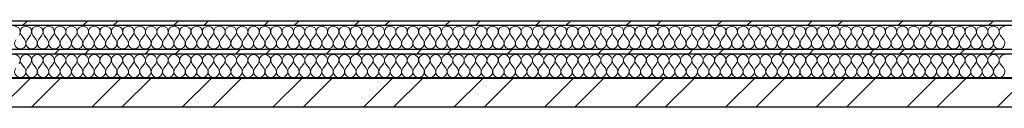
# Model space of a CAD drawing. Header units: millimetres. Extents: x 14199 to 94954, y 30513 to 87642.
# Tile 8 of 72: x 18969 to 20699, y 33627 to 33778. Entities that reach past the tile are written whole.
import ezdxf

# ---------------------------------------------------------------- set-up
doc = ezdxf.new("R2010")
doc.units = ezdxf.units.MM
doc.header["$MEASUREMENT"] = 0
doc.linetypes.add('Axe_long_OD', pattern=[16800, 10000, -3000, 800, -3000])
doc.linetypes.add('Wipeout_Contour', pattern=[1000, 0, -1000])
doc.layers.add('Métal _ Bardage.Charp_Couv_Bard_Métal', color=7, linetype='Continuous')
doc.layers.add('Nouveau_2D - Divers - Axes.2D_3D', color=7, linetype='Continuous')
pattern_1 = [(45, (0, 0), (-79.5495, 79.5495), []), (45, (-26.52, 26.52), (-79.5495, 79.5495), [])]

# ---------------------------------------------------------------- blocks, each defined once
blk = doc.blocks.new('*X232')
at = {"layer": 'Métal _ Bardage.Charp_Couv_Bard_Métal', "color": 2, "linetype": 'Continuous', "lineweight": 15, "true_color": 0xfee600}
for p, q in [((18978, 33745.282724), (18972, 33753.282724)), ((18982, 33745.282724), (18988, 33753.282724)), ((18998, 33745.282724), (18992, 33753.282724)), ((19002, 33745.282724), (19008, 33753.282724)), ((19018, 33745.282724), (19012, 33753.282724)), ((19022, 33745.282724), (19028, 33753.282724)), ((19038, 33745.282724), (19032, 33753.282724)), ((19042, 33745.282724), (19048, 33753.282724)), ((19058, 33745.282724), (19052, 33753.282724)), ((19062, 33745.282724), (19068, 33753.282724)), ((19078, 33745.282724), (19072, 33753.282724)), ((19082, 33745.282724), (19088, 33753.282724)), ((19098, 33745.282724), (19092, 33753.282724)), ((19102, 33745.282724), (19108, 33753.282724)), ((19118, 33745.282724), (19112, 33753.282724)), ((19122, 33745.282724), (19128, 33753.282724)), ((19138, 33745.282724), (19132, 33753.282724)), ((19142, 33745.282724), (19148, 33753.282724)), ((19158, 33745.282724), (19152, 33753.282724)), ((19162, 33745.282724), (19168, 33753.282724)), ((19178, 33745.282724), (19172, 33753.282724)), ((19182, 33745.282724), (19188, 33753.282724)), ((19198, 33745.282724), (19192, 33753.282724)), ((19202, 33745.282724), (19208, 33753.282724)), ((19218, 33745.282724), (19212, 33753.282724)), ((19222, 33745.282724), (19228, 33753.282724)), ((19238, 33745.282724), (19232, 33753.282724)), ((19242, 33745.282724), (19248, 33753.282724)), ((19258, 33745.282724), (19252, 33753.282724)), ((19262, 33745.282724), (19268, 33753.282724)), ((19278, 33745.282724), (19272, 33753.282724)), ((19282, 33745.282724), (19288, 33753.282724)), ((19298, 33745.282724), (19292, 33753.282724)), ((19302, 33745.282724), (19308, 33753.282724)), ((19318, 33745.282724), (19312, 33753.282724)), ((19322, 33745.282724), (19328, 33753.282724)), ((19338, 33745.282724), (19332, 33753.282724)), ((19342, 33745.282724), (19348, 33753.282724)), ((19358, 33745.282724), (19352, 33753.282724)), ((19362, 33745.282724), (19368, 33753.282724)), ((19378, 33745.282724), (19372, 33753.282724)), ((19382, 33745.282724), (19388, 33753.282724)), ((19398, 33745.282724), (19392, 33753.282724)), ((19402, 33745.282724), (19408, 33753.282724)), ((19418, 33745.282724), (19412, 33753.282724)), ((19422, 33745.282724), (19428, 33753.282724)), ((19438, 33745.282724), (19432, 33753.282724)), ((19442, 33745.282724), (19448, 33753.282724)), ((19458, 33745.282724), (19452, 33753.282724)), ((19462, 33745.282724), (19468, 33753.282724)), ((19478, 33745.282724), (19472, 33753.282724)), ((19482, 33745.282724), (19488, 33753.282724)), ((19498, 33745.282724), (19492, 33753.282724)), ((19502, 33745.282724), (19508, 33753.282724)), ((19518, 33745.282724), (19512, 33753.282724)), ((19522, 33745.282724), (19528, 33753.282724)), ((19538, 33745.282724), (19532, 33753.282724)), ((19542, 33745.282724), (19548, 33753.282724)), ((19558, 33745.282724), (19552, 33753.282724)), ((19562, 33745.282724), (19568, 33753.282724)), ((19578, 33745.282724), (19572, 33753.282724)), ((19582, 33745.282724), (19588, 33753.282724)), ((19598, 33745.282724), (19592, 33753.282724)), ((19602, 33745.282724), (19608, 33753.282724)), ((19618, 33745.282724), (19612, 33753.282724)), ((19622, 33745.282724), (19628, 33753.282724)), ((19638, 33745.282724), (19632, 33753.282724)), ((19642, 33745.282724), (19648, 33753.282724)), ((19658, 33745.282724), (19652, 33753.282724)), ((19662, 33745.282724), (19668, 33753.282724)), ((19678, 33745.282724), (19672, 33753.282724)), ((19682, 33745.282724), (19688, 33753.282724)), ((19698, 33745.282724), (19692, 33753.282724)), ((19702, 33745.282724), (19708, 33753.282724)), ((19718, 33745.282724), (19712, 33753.282724)), ((19722, 33745.282724), (19728, 33753.282724)), ((19738, 33745.282724), (19732, 33753.282724)), ((19742, 33745.282724), (19748, 33753.282724)), ((19758, 33745.282724), (19752, 33753.282724)), ((19762, 33745.282724), (19768, 33753.282724)), ((19778, 33745.282724), (19772, 33753.282724)), ((19782, 33745.282724), (19788, 33753.282724)), ((19798, 33745.282724), (19792, 33753.282724)), ((19802, 33745.282724), (19808, 33753.282724)), ((19818, 33745.282724), (19812, 33753.282724)), ((19822, 33745.282724), (19828, 33753.282724)), ((19838, 33745.282724), (19832, 33753.282724)), ((19842, 33745.282724), (19848, 33753.282724)), ((19858, 33745.282724), (19852, 33753.282724)), ((19862, 33745.282724), (19868, 33753.282724)), ((19878, 33745.282724), (19872, 33753.282724)), ((19882, 33745.282724), (19888, 33753.282724)), ((19898, 33745.282724), (19892, 33753.282724)), ((19902, 33745.282724), (19908, 33753.282724)), ((19918, 33745.282724), (19912, 33753.282724)), ((19922, 33745.282724), (19928, 33753.282724)), ((19938, 33745.282724), (19932, 33753.282724)), ((19942, 33745.282724), (19948, 33753.282724)), ((19958, 33745.282724), (19952, 33753.282724)), ((19962, 33745.282724), (19968, 33753.282724)), ((19978, 33745.282724), (19972, 33753.282724)), ((19982, 33745.282724), (19988, 33753.282724)), ((19998, 33745.282724), (19992, 33753.282724)), ((20002, 33745.282724), (20008, 33753.282724)), ((20018, 33745.282724), (20012, 33753.282724)), ((20022, 33745.282724), (20028, 33753.282724)), ((20038, 33745.282724), (20032, 33753.282724)), ((20042, 33745.282724), (20048, 33753.282724)), ((20058, 33745.282724), (20052, 33753.282724)), ((20062, 33745.282724), (20068, 33753.282724)), ((20078, 33745.282724), (20072, 33753.282724)), ((20082, 33745.282724), (20088, 33753.282724)), ((20098, 33745.282724), (20092, 33753.282724)), ((20102, 33745.282724), (20108, 33753.282724)), ((20118, 33745.282724), (20112, 33753.282724)), ((20122, 33745.282724), (20128, 33753.282724)), ((20138, 33745.282724), (20132, 33753.282724)), ((20142, 33745.282724), (20148, 33753.282724)), ((20158, 33745.282724), (20152, 33753.282724)), ((20162, 33745.282724), (20168, 33753.282724)), ((20178, 33745.282724), (20172, 33753.282724)), ((20182, 33745.282724), (20188, 33753.282724)), ((20198, 33745.282724), (20192, 33753.282724)), ((20202, 33745.282724), (20208, 33753.282724)), ((20218, 33745.282724), (20212, 33753.282724)), ((20222, 33745.282724), (20228, 33753.282724)), ((20238, 33745.282724), (20232, 33753.282724)), ((20242, 33745.282724), (20248, 33753.282724)), ((20258, 33745.282724), (20252, 33753.282724)), ((20262, 33745.282724), (20268, 33753.282724)), ((20278, 33745.282724), (20272, 33753.282724)), ((20282, 33745.282724), (20288, 33753.282724)), ((20298, 33745.282724), (20292, 33753.282724)), ((20302, 33745.282724), (20308, 33753.282724)), ((20318, 33745.282724), (20312, 33753.282724)), ((20322, 33745.282724), (20328, 33753.282724)), ((20338, 33745.282724), (20332, 33753.282724)), ((20342, 33745.282724), (20348, 33753.282724)), ((20358, 33745.282724), (20352, 33753.282724)), ((20362, 33745.282724), (20368, 33753.282724)), ((20378, 33745.282724), (20372, 33753.282724)), ((20382, 33745.282724), (20388, 33753.282724)), ((20398, 33745.282724), (20392, 33753.282724)), ((20402, 33745.282724), (20408, 33753.282724)), ((20418, 33745.282724), (20412, 33753.282724)), ((20422, 33745.282724), (20428, 33753.282724)), ((20438, 33745.282724), (20432, 33753.282724)), ((20442, 33745.282724), (20448, 33753.282724)), ((20458, 33745.282724), (20452, 33753.282724)), ((20462, 33745.282724), (20468, 33753.282724)), ((20478, 33745.282724), (20472, 33753.282724)), ((20482, 33745.282724), (20488, 33753.282724)), ((20498, 33745.282724), (20492, 33753.282724)), ((20502, 33745.282724), (20508, 33753.282724)), ((20518, 33745.282724), (20512, 33753.282724)), ((20522, 33745.282724), (20528, 33753.282724)), ((20538, 33745.282724), (20532, 33753.282724)), ((20542, 33745.282724), (20548, 33753.282724)), ((20558, 33745.282724), (20552, 33753.282724)), ((20562, 33745.282724), (20568, 33753.282724)), ((20578, 33745.282724), (20572, 33753.282724)), ((20582, 33745.282724), (20588, 33753.282724)), ((20598, 33745.282724), (20592, 33753.282724)), ((20602, 33745.282724), (20608, 33753.282724)), ((20618, 33745.282724), (20612, 33753.282724)), ((20622, 33745.282724), (20628, 33753.282724)), ((20638, 33745.282724), (20632, 33753.282724)), ((20642, 33745.282724), (20648, 33753.282724)), ((20658, 33745.282724), (20652, 33753.282724)), ((20662, 33745.282724), (20668, 33753.282724)), ((20678, 33745.282724), (20672, 33753.282724)), ((20682, 33745.282724), (20688, 33753.282724)), ((20698, 33745.282724), (20692, 33753.282724))]:
    blk.add_line(p, q, dxfattribs=at)
for centre, start, end in [((18960, 33759.282724), 323.130102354, 90), ((18980, 33759.282724), 90, 216.869897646), ((18980, 33759.282724), 323.130102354, 90), ((19000, 33759.282724), 90, 216.869897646), ((19000, 33759.282724), 323.130102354, 90), ((19020, 33759.282724), 90, 216.869897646), ((19020, 33759.282724), 323.130102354, 90), ((19040, 33759.282724), 90, 216.869897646), ((19040, 33759.282724), 323.130102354, 90), ((19060, 33759.282724), 90, 216.869897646), ((19060, 33759.282724), 323.130102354, 90), ((19080, 33759.282724), 90, 216.869897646), ((19080, 33759.282724), 323.130102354, 90), ((19100, 33759.282724), 90, 216.869897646), ((19100, 33759.282724), 323.130102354, 90), ((19120, 33759.282724), 90, 216.869897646), ((19120, 33759.282724), 323.130102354, 90), ((19140, 33759.282724), 90, 216.869897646), ((19140, 33759.282724), 323.130102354, 90), ((19160, 33759.282724), 90, 216.869897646), ((19160, 33759.282724), 323.130102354, 90), ((19180, 33759.282724), 90, 216.869897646), ((19180, 33759.282724), 323.130102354, 90), ((19200, 33759.282724), 90, 216.869897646), ((19200, 33759.282724), 323.130102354, 90), ((19220, 33759.282724), 90, 216.869897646), ((19220, 33759.282724), 323.130102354, 90), ((19240, 33759.282724), 90, 216.869897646), ((19240, 33759.282724), 323.130102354, 90), ((19260, 33759.282724), 90, 216.869897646), ((19260, 33759.282724), 323.130102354, 90), ((19280, 33759.282724), 90, 216.869897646), ((19280, 33759.282724), 323.130102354, 90), ((19300, 33759.282724), 90, 216.869897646), ((19300, 33759.282724), 323.130102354, 90), ((19320, 33759.282724), 90, 216.869897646), ((19320, 33759.282724), 323.130102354, 90), ((19340, 33759.282724), 90, 216.869897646), ((19340, 33759.282724), 323.130102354, 90), ((19360, 33759.282724), 90, 216.869897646), ((19360, 33759.282724), 323.130102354, 90), ((19380, 33759.282724), 90, 216.869897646), ((19380, 33759.282724), 323.130102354, 90), ((19400, 33759.282724), 90, 216.869897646), ((19400, 33759.282724), 323.130102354, 90), ((19420, 33759.282724), 90, 216.869897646), ((19420, 33759.282724), 323.130102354, 90), ((19440, 33759.282724), 90, 216.869897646), ((19440, 33759.282724), 323.130102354, 90), ((19460, 33759.282724), 90, 216.869897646), ((19460, 33759.282724), 323.130102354, 90), ((19480, 33759.282724), 90, 216.869897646), ((19480, 33759.282724), 323.130102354, 90), ((19500, 33759.282724), 90, 216.869897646), ((19500, 33759.282724), 323.130102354, 90), ((19520, 33759.282724), 90, 216.869897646), ((19520, 33759.282724), 323.130102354, 90), ((19540, 33759.282724), 90, 216.869897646), ((19540, 33759.282724), 323.130102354, 90), ((19560, 33759.282724), 90, 216.869897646), ((19560, 33759.282724), 323.130102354, 90), ((19580, 33759.282724), 90, 216.869897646), ((19580, 33759.282724), 323.130102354, 90), ((19600, 33759.282724), 90, 216.869897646), ((19600, 33759.282724), 323.130102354, 90), ((19620, 33759.282724), 90, 216.869897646), ((19620, 33759.282724), 323.130102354, 90), ((19640, 33759.282724), 90, 216.869897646), ((19640, 33759.282724), 323.130102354, 90), ((19660, 33759.282724), 90, 216.869897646), ((19660, 33759.282724), 323.130102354, 90), ((19680, 33759.282724), 90, 216.869897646), ((19680, 33759.282724), 323.130102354, 90), ((19700, 33759.282724), 90, 216.869897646), ((19700, 33759.282724), 323.130102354, 90), ((19720, 33759.282724), 90, 216.869897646), ((19720, 33759.282724), 323.130102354, 90), ((19740, 33759.282724), 90, 216.869897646), ((19740, 33759.282724), 323.130102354, 90), ((19760, 33759.282724), 90, 216.869897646), ((19760, 33759.282724), 323.130102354, 90), ((19780, 33759.282724), 90, 216.869897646), ((19780, 33759.282724), 323.130102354, 90), ((19800, 33759.282724), 90, 216.869897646), ((19800, 33759.282724), 323.130102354, 90), ((19820, 33759.282724), 90, 216.869897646), ((19820, 33759.282724), 323.130102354, 90), ((19840, 33759.282724), 90, 216.869897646), ((19840, 33759.282724), 323.130102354, 90), ((19860, 33759.282724), 90, 216.869897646), ((19860, 33759.282724), 323.130102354, 90), ((19880, 33759.282724), 90, 216.869897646), ((19880, 33759.282724), 323.130102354, 90), ((19900, 33759.282724), 90, 216.869897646), ((19900, 33759.282724), 323.130102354, 90), ((19920, 33759.282724), 90, 216.869897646), ((19920, 33759.282724), 323.130102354, 90), ((19940, 33759.282724), 90, 216.869897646), ((19940, 33759.282724), 323.130102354, 90), ((19960, 33759.282724), 90, 216.869897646), ((19960, 33759.282724), 323.130102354, 90), ((19980, 33759.282724), 90, 216.869897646), ((19980, 33759.282724), 323.130102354, 90), ((20000, 33759.282724), 90, 216.869897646), ((20000, 33759.282724), 323.130102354, 90), ((20020, 33759.282724), 90, 216.869897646), ((20020, 33759.282724), 323.130102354, 90), ((20040, 33759.282724), 90, 216.869897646), ((20040, 33759.282724), 323.130102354, 90), ((20060, 33759.282724), 90, 216.869897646), ((20060, 33759.282724), 323.130102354, 90), ((20080, 33759.282724), 90, 216.869897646), ((20080, 33759.282724), 323.130102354, 90), ((20100, 33759.282724), 90, 216.869897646), ((20100, 33759.282724), 323.130102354, 90), ((20120, 33759.282724), 90, 216.869897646), ((20120, 33759.282724), 323.130102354, 90), ((20140, 33759.282724), 90, 216.869897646), ((20140, 33759.282724), 323.130102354, 90), ((20160, 33759.282724), 90, 216.869897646), ((20160, 33759.282724), 323.130102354, 90), ((20180, 33759.282724), 90, 216.869897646), ((20180, 33759.282724), 323.130102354, 90), ((20200, 33759.282724), 90, 216.869897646), ((20200, 33759.282724), 323.130102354, 90), ((20220, 33759.282724), 90, 216.869897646), ((20220, 33759.282724), 323.130102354, 90), ((20240, 33759.282724), 90, 216.869897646), ((20240, 33759.282724), 323.130102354, 90), ((20260, 33759.282724), 90, 216.869897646), ((20260, 33759.282724), 323.130102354, 90), ((20280, 33759.282724), 90, 216.869897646), ((20280, 33759.282724), 323.130102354, 90), ((20300, 33759.282724), 90, 216.869897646), ((20300, 33759.282724), 323.130102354, 90), ((20320, 33759.282724), 90, 216.869897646), ((20320, 33759.282724), 323.130102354, 90), ((20340, 33759.282724), 90, 216.869897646), ((20340, 33759.282724), 323.130102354, 90), ((20360, 33759.282724), 90, 216.869897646), ((20360, 33759.282724), 323.130102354, 90), ((20380, 33759.282724), 90, 216.869897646), ((20380, 33759.282724), 323.130102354, 90), ((20400, 33759.282724), 90, 216.869897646), ((20400, 33759.282724), 323.130102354, 90), ((20420, 33759.282724), 90, 216.869897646), ((20420, 33759.282724), 323.130102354, 90), ((20440, 33759.282724), 90, 216.869897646), ((20440, 33759.282724), 323.130102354, 90), ((20460, 33759.282724), 90, 216.869897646), ((20460, 33759.282724), 323.130102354, 90), ((20480, 33759.282724), 90, 216.869897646), ((20480, 33759.282724), 323.130102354, 90), ((20500, 33759.282724), 90, 216.869897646), ((20500, 33759.282724), 323.130102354, 90), ((20520, 33759.282724), 90, 216.869897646), ((20520, 33759.282724), 323.130102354, 90), ((20540, 33759.282724), 90, 216.869897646), ((20540, 33759.282724), 323.130102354, 90), ((20560, 33759.282724), 90, 216.869897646), ((20560, 33759.282724), 323.130102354, 90), ((20580, 33759.282724), 90, 216.869897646), ((20580, 33759.282724), 323.130102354, 90), ((20600, 33759.282724), 90, 216.869897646), ((20600, 33759.282724), 323.130102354, 90), ((20620, 33759.282724), 90, 216.869897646), ((20620, 33759.282724), 323.130102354, 90), ((20640, 33759.282724), 90, 216.869897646), ((20640, 33759.282724), 323.130102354, 90), ((20660, 33759.282724), 90, 216.869897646), ((20660, 33759.282724), 323.130102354, 90), ((20680, 33759.282724), 90, 216.869897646), ((20680, 33759.282724), 323.130102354, 90), ((20700, 33759.282724), 90, 216.869897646), ((18970, 33739.282724), 143.130102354, 36.869897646), ((18990, 33739.282724), 143.130102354, 36.869897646), ((19010, 33739.282724), 143.130102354, 36.869897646), ((19030, 33739.282724), 143.130102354, 36.869897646), ((19050, 33739.282724), 143.130102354, 36.869897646), ((19070, 33739.282724), 143.130102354, 36.869897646), ((19090, 33739.282724), 143.130102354, 36.869897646), ((19110, 33739.282724), 143.130102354, 36.869897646), ((19130, 33739.282724), 143.130102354, 36.869897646), ((19150, 33739.282724), 143.130102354, 36.869897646), ((19170, 33739.282724), 143.130102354, 36.869897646), ((19190, 33739.282724), 143.130102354, 36.869897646), ((19210, 33739.282724), 143.130102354, 36.869897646), ((19230, 33739.282724), 143.130102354, 36.869897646), ((19250, 33739.282724), 143.130102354, 36.869897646), ((19270, 33739.282724), 143.130102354, 36.869897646), ((19290, 33739.282724), 143.130102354, 36.869897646), ((19310, 33739.282724), 143.130102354, 36.869897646), ((19330, 33739.282724), 143.130102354, 36.869897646), ((19350, 33739.282724), 143.130102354, 36.869897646), ((19370, 33739.282724), 143.130102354, 36.869897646), ((19390, 33739.282724), 143.130102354, 36.869897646), ((19410, 33739.282724), 143.130102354, 36.869897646), ((19430, 33739.282724), 143.130102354, 36.869897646), ((19450, 33739.282724), 143.130102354, 36.869897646), ((19470, 33739.282724), 143.130102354, 36.869897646), ((19490, 33739.282724), 143.130102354, 36.869897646), ((19510, 33739.282724), 143.130102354, 36.869897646), ((19530, 33739.282724), 143.130102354, 36.869897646), ((19550, 33739.282724), 143.130102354, 36.869897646), ((19570, 33739.282724), 143.130102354, 36.869897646), ((19590, 33739.282724), 143.130102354, 36.869897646), ((19610, 33739.282724), 143.130102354, 36.869897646), ((19630, 33739.282724), 143.130102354, 36.869897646), ((19650, 33739.282724), 143.130102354, 36.869897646), ((19670, 33739.282724), 143.130102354, 36.869897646), ((19690, 33739.282724), 143.130102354, 36.869897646), ((19710, 33739.282724), 143.130102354, 36.869897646), ((19730, 33739.282724), 143.130102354, 36.869897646), ((19750, 33739.282724), 143.130102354, 36.869897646), ((19770, 33739.282724), 143.130102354, 36.869897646), ((19790, 33739.282724), 143.130102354, 36.869897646), ((19810, 33739.282724), 143.130102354, 36.869897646), ((19830, 33739.282724), 143.130102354, 36.869897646), ((19850, 33739.282724), 143.130102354, 36.869897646), ((19870, 33739.282724), 143.130102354, 36.869897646), ((19890, 33739.282724), 143.130102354, 36.869897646), ((19910, 33739.282724), 143.130102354, 36.869897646), ((19930, 33739.282724), 143.130102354, 36.869897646), ((19950, 33739.282724), 143.130102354, 36.869897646), ((19970, 33739.282724), 143.130102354, 36.869897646), ((19990, 33739.282724), 143.130102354, 36.869897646), ((20010, 33739.282724), 143.130102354, 36.869897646), ((20030, 33739.282724), 143.130102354, 36.869897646), ((20050, 33739.282724), 143.130102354, 36.869897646), ((20070, 33739.282724), 143.130102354, 36.869897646), ((20090, 33739.282724), 143.130102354, 36.869897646), ((20110, 33739.282724), 143.130102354, 36.869897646), ((20130, 33739.282724), 143.130102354, 36.869897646), ((20150, 33739.282724), 143.130102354, 36.869897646), ((20170, 33739.282724), 143.130102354, 36.869897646), ((20190, 33739.282724), 143.130102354, 36.869897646), ((20210, 33739.282724), 143.130102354, 36.869897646), ((20230, 33739.282724), 143.130102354, 36.869897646), ((20250, 33739.282724), 143.130102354, 36.869897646), ((20270, 33739.282724), 143.130102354, 36.869897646), ((20290, 33739.282724), 143.130102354, 36.869897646), ((20310, 33739.282724), 143.130102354, 36.869897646), ((20330, 33739.282724), 143.130102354, 36.869897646), ((20350, 33739.282724), 143.130102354, 36.869897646), ((20370, 33739.282724), 143.130102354, 36.869897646), ((20390, 33739.282724), 143.130102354, 36.869897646), ((20410, 33739.282724), 143.130102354, 36.869897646), ((20430, 33739.282724), 143.130102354, 36.869897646), ((20450, 33739.282724), 143.130102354, 36.869897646), ((20470, 33739.282724), 143.130102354, 36.869897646), ((20490, 33739.282724), 143.130102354, 36.869897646), ((20510, 33739.282724), 143.130102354, 36.869897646), ((20530, 33739.282724), 143.130102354, 36.869897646), ((20550, 33739.282724), 143.130102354, 36.869897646), ((20570, 33739.282724), 143.130102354, 36.869897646), ((20590, 33739.282724), 143.130102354, 36.869897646), ((20610, 33739.282724), 143.130102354, 36.869897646), ((20630, 33739.282724), 143.130102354, 36.869897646), ((20650, 33739.282724), 143.130102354, 36.869897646), ((20670, 33739.282724), 143.130102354, 36.869897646), ((20690, 33739.282724), 143.130102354, 36.869897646)]:
    blk.add_arc(centre, 10, start, end, dxfattribs=at)
blk = doc.blocks.new('*X239')
at = {"layer": 'Métal _ Bardage.Charp_Couv_Bard_Métal', "color": 2, "linetype": 'Continuous', "lineweight": 15, "true_color": 0xfee600}
for p, q in [((18978, 33695.282724), (18972, 33703.282724)), ((18982, 33695.282724), (18988, 33703.282724)), ((18998, 33695.282724), (18992, 33703.282724)), ((19002, 33695.282724), (19008, 33703.282724)), ((19018, 33695.282724), (19012, 33703.282724)), ((19022, 33695.282724), (19028, 33703.282724)), ((19038, 33695.282724), (19032, 33703.282724)), ((19042, 33695.282724), (19048, 33703.282724)), ((19058, 33695.282724), (19052, 33703.282724)), ((19062, 33695.282724), (19068, 33703.282724)), ((19078, 33695.282724), (19072, 33703.282724)), ((19082, 33695.282724), (19088, 33703.282724)), ((19098, 33695.282724), (19092, 33703.282724)), ((19102, 33695.282724), (19108, 33703.282724)), ((19118, 33695.282724), (19112, 33703.282724)), ((19122, 33695.282724), (19128, 33703.282724)), ((19138, 33695.282724), (19132, 33703.282724)), ((19142, 33695.282724), (19148, 33703.282724)), ((19158, 33695.282724), (19152, 33703.282724)), ((19162, 33695.282724), (19168, 33703.282724)), ((19178, 33695.282724), (19172, 33703.282724)), ((19182, 33695.282724), (19188, 33703.282724)), ((19198, 33695.282724), (19192, 33703.282724)), ((19202, 33695.282724), (19208, 33703.282724)), ((19218, 33695.282724), (19212, 33703.282724)), ((19222, 33695.282724), (19228, 33703.282724)), ((19238, 33695.282724), (19232, 33703.282724)), ((19242, 33695.282724), (19248, 33703.282724)), ((19258, 33695.282724), (19252, 33703.282724)), ((19262, 33695.282724), (19268, 33703.282724)), ((19278, 33695.282724), (19272, 33703.282724)), ((19282, 33695.282724), (19288, 33703.282724)), ((19298, 33695.282724), (19292, 33703.282724)), ((19302, 33695.282724), (19308, 33703.282724)), ((19318, 33695.282724), (19312, 33703.282724)), ((19322, 33695.282724), (19328, 33703.282724)), ((19338, 33695.282724), (19332, 33703.282724)), ((19342, 33695.282724), (19348, 33703.282724)), ((19358, 33695.282724), (19352, 33703.282724)), ((19362, 33695.282724), (19368, 33703.282724)), ((19378, 33695.282724), (19372, 33703.282724)), ((19382, 33695.282724), (19388, 33703.282724)), ((19398, 33695.282724), (19392, 33703.282724)), ((19402, 33695.282724), (19408, 33703.282724)), ((19418, 33695.282724), (19412, 33703.282724)), ((19422, 33695.282724), (19428, 33703.282724)), ((19438, 33695.282724), (19432, 33703.282724)), ((19442, 33695.282724), (19448, 33703.282724)), ((19458, 33695.282724), (19452, 33703.282724)), ((19462, 33695.282724), (19468, 33703.282724)), ((19478, 33695.282724), (19472, 33703.282724)), ((19482, 33695.282724), (19488, 33703.282724)), ((19498, 33695.282724), (19492, 33703.282724)), ((19502, 33695.282724), (19508, 33703.282724)), ((19518, 33695.282724), (19512, 33703.282724)), ((19522, 33695.282724), (19528, 33703.282724)), ((19538, 33695.282724), (19532, 33703.282724)), ((19542, 33695.282724), (19548, 33703.282724)), ((19558, 33695.282724), (19552, 33703.282724)), ((19562, 33695.282724), (19568, 33703.282724)), ((19578, 33695.282724), (19572, 33703.282724)), ((19582, 33695.282724), (19588, 33703.282724)), ((19598, 33695.282724), (19592, 33703.282724)), ((19602, 33695.282724), (19608, 33703.282724)), ((19618, 33695.282724), (19612, 33703.282724)), ((19622, 33695.282724), (19628, 33703.282724)), ((19638, 33695.282724), (19632, 33703.282724)), ((19642, 33695.282724), (19648, 33703.282724)), ((19658, 33695.282724), (19652, 33703.282724)), ((19662, 33695.282724), (19668, 33703.282724)), ((19678, 33695.282724), (19672, 33703.282724)), ((19682, 33695.282724), (19688, 33703.282724)), ((19698, 33695.282724), (19692, 33703.282724)), ((19702, 33695.282724), (19708, 33703.282724)), ((19718, 33695.282724), (19712, 33703.282724)), ((19722, 33695.282724), (19728, 33703.282724)), ((19738, 33695.282724), (19732, 33703.282724)), ((19742, 33695.282724), (19748, 33703.282724)), ((19758, 33695.282724), (19752, 33703.282724)), ((19762, 33695.282724), (19768, 33703.282724)), ((19778, 33695.282724), (19772, 33703.282724)), ((19782, 33695.282724), (19788, 33703.282724)), ((19798, 33695.282724), (19792, 33703.282724)), ((19802, 33695.282724), (19808, 33703.282724)), ((19818, 33695.282724), (19812, 33703.282724)), ((19822, 33695.282724), (19828, 33703.282724)), ((19838, 33695.282724), (19832, 33703.282724)), ((19842, 33695.282724), (19848, 33703.282724)), ((19858, 33695.282724), (19852, 33703.282724)), ((19862, 33695.282724), (19868, 33703.282724)), ((19878, 33695.282724), (19872, 33703.282724)), ((19882, 33695.282724), (19888, 33703.282724)), ((19898, 33695.282724), (19892, 33703.282724)), ((19902, 33695.282724), (19908, 33703.282724)), ((19918, 33695.282724), (19912, 33703.282724)), ((19922, 33695.282724), (19928, 33703.282724)), ((19938, 33695.282724), (19932, 33703.282724)), ((19942, 33695.282724), (19948, 33703.282724)), ((19958, 33695.282724), (19952, 33703.282724)), ((19962, 33695.282724), (19968, 33703.282724)), ((19978, 33695.282724), (19972, 33703.282724)), ((19982, 33695.282724), (19988, 33703.282724)), ((19998, 33695.282724), (19992, 33703.282724)), ((20002, 33695.282724), (20008, 33703.282724)), ((20018, 33695.282724), (20012, 33703.282724)), ((20022, 33695.282724), (20028, 33703.282724)), ((20038, 33695.282724), (20032, 33703.282724)), ((20042, 33695.282724), (20048, 33703.282724)), ((20058, 33695.282724), (20052, 33703.282724)), ((20062, 33695.282724), (20068, 33703.282724)), ((20078, 33695.282724), (20072, 33703.282724)), ((20082, 33695.282724), (20088, 33703.282724)), ((20098, 33695.282724), (20092, 33703.282724)), ((20102, 33695.282724), (20108, 33703.282724)), ((20118, 33695.282724), (20112, 33703.282724)), ((20122, 33695.282724), (20128, 33703.282724)), ((20138, 33695.282724), (20132, 33703.282724)), ((20142, 33695.282724), (20148, 33703.282724)), ((20158, 33695.282724), (20152, 33703.282724)), ((20162, 33695.282724), (20168, 33703.282724)), ((20178, 33695.282724), (20172, 33703.282724)), ((20182, 33695.282724), (20188, 33703.282724)), ((20198, 33695.282724), (20192, 33703.282724)), ((20202, 33695.282724), (20208, 33703.282724)), ((20218, 33695.282724), (20212, 33703.282724)), ((20222, 33695.282724), (20228, 33703.282724)), ((20238, 33695.282724), (20232, 33703.282724)), ((20242, 33695.282724), (20248, 33703.282724)), ((20258, 33695.282724), (20252, 33703.282724)), ((20262, 33695.282724), (20268, 33703.282724)), ((20278, 33695.282724), (20272, 33703.282724)), ((20282, 33695.282724), (20288, 33703.282724)), ((20298, 33695.282724), (20292, 33703.282724)), ((20302, 33695.282724), (20308, 33703.282724)), ((20318, 33695.282724), (20312, 33703.282724)), ((20322, 33695.282724), (20328, 33703.282724)), ((20338, 33695.282724), (20332, 33703.282724)), ((20342, 33695.282724), (20348, 33703.282724)), ((20358, 33695.282724), (20352, 33703.282724)), ((20362, 33695.282724), (20368, 33703.282724)), ((20378, 33695.282724), (20372, 33703.282724)), ((20382, 33695.282724), (20388, 33703.282724)), ((20398, 33695.282724), (20392, 33703.282724)), ((20402, 33695.282724), (20408, 33703.282724)), ((20418, 33695.282724), (20412, 33703.282724)), ((20422, 33695.282724), (20428, 33703.282724)), ((20438, 33695.282724), (20432, 33703.282724)), ((20442, 33695.282724), (20448, 33703.282724)), ((20458, 33695.282724), (20452, 33703.282724)), ((20462, 33695.282724), (20468, 33703.282724)), ((20478, 33695.282724), (20472, 33703.282724)), ((20482, 33695.282724), (20488, 33703.282724)), ((20498, 33695.282724), (20492, 33703.282724)), ((20502, 33695.282724), (20508, 33703.282724)), ((20518, 33695.282724), (20512, 33703.282724)), ((20522, 33695.282724), (20528, 33703.282724)), ((20538, 33695.282724), (20532, 33703.282724)), ((20542, 33695.282724), (20548, 33703.282724)), ((20558, 33695.282724), (20552, 33703.282724)), ((20562, 33695.282724), (20568, 33703.282724)), ((20578, 33695.282724), (20572, 33703.282724)), ((20582, 33695.282724), (20588, 33703.282724)), ((20598, 33695.282724), (20592, 33703.282724)), ((20602, 33695.282724), (20608, 33703.282724)), ((20618, 33695.282724), (20612, 33703.282724)), ((20622, 33695.282724), (20628, 33703.282724)), ((20638, 33695.282724), (20632, 33703.282724)), ((20642, 33695.282724), (20648, 33703.282724)), ((20658, 33695.282724), (20652, 33703.282724)), ((20662, 33695.282724), (20668, 33703.282724)), ((20678, 33695.282724), (20672, 33703.282724)), ((20682, 33695.282724), (20688, 33703.282724)), ((20698, 33695.282724), (20692, 33703.282724))]:
    blk.add_line(p, q, dxfattribs=at)
for centre, start, end in [((18960, 33709.282724), 323.130102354, 90), ((18980, 33709.282724), 90, 216.869897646), ((18980, 33709.282724), 323.130102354, 90), ((19000, 33709.282724), 90, 216.869897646), ((19000, 33709.282724), 323.130102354, 90), ((19020, 33709.282724), 90, 216.869897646), ((19020, 33709.282724), 323.130102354, 90), ((19040, 33709.282724), 90, 216.869897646), ((19040, 33709.282724), 323.130102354, 90), ((19060, 33709.282724), 90, 216.869897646), ((19060, 33709.282724), 323.130102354, 90), ((19080, 33709.282724), 90, 216.869897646), ((19080, 33709.282724), 323.130102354, 90), ((19100, 33709.282724), 90, 216.869897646), ((19100, 33709.282724), 323.130102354, 90), ((19120, 33709.282724), 90, 216.869897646), ((19120, 33709.282724), 323.130102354, 90), ((19140, 33709.282724), 90, 216.869897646), ((19140, 33709.282724), 323.130102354, 90), ((19160, 33709.282724), 90, 216.869897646), ((19160, 33709.282724), 323.130102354, 90), ((19180, 33709.282724), 90, 216.869897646), ((19180, 33709.282724), 323.130102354, 90), ((19200, 33709.282724), 90, 216.869897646), ((19200, 33709.282724), 323.130102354, 90), ((19220, 33709.282724), 90, 216.869897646), ((19220, 33709.282724), 323.130102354, 90), ((19240, 33709.282724), 90, 216.869897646), ((19240, 33709.282724), 323.130102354, 90), ((19260, 33709.282724), 90, 216.869897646), ((19260, 33709.282724), 323.130102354, 90), ((19280, 33709.282724), 90, 216.869897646), ((19280, 33709.282724), 323.130102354, 90), ((19300, 33709.282724), 90, 216.869897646), ((19300, 33709.282724), 323.130102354, 90), ((19320, 33709.282724), 90, 216.869897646), ((19320, 33709.282724), 323.130102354, 90), ((19340, 33709.282724), 90, 216.869897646), ((19340, 33709.282724), 323.130102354, 90), ((19360, 33709.282724), 90, 216.869897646), ((19360, 33709.282724), 323.130102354, 90), ((19380, 33709.282724), 90, 216.869897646), ((19380, 33709.282724), 323.130102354, 90), ((19400, 33709.282724), 90, 216.869897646), ((19400, 33709.282724), 323.130102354, 90), ((19420, 33709.282724), 90, 216.869897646), ((19420, 33709.282724), 323.130102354, 90), ((19440, 33709.282724), 90, 216.869897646), ((19440, 33709.282724), 323.130102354, 90), ((19460, 33709.282724), 90, 216.869897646), ((19460, 33709.282724), 323.130102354, 90), ((19480, 33709.282724), 90, 216.869897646), ((19480, 33709.282724), 323.130102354, 90), ((19500, 33709.282724), 90, 216.869897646), ((19500, 33709.282724), 323.130102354, 90), ((19520, 33709.282724), 90, 216.869897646), ((19520, 33709.282724), 323.130102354, 90), ((19540, 33709.282724), 90, 216.869897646), ((19540, 33709.282724), 323.130102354, 90), ((19560, 33709.282724), 90, 216.869897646), ((19560, 33709.282724), 323.130102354, 90), ((19580, 33709.282724), 90, 216.869897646), ((19580, 33709.282724), 323.130102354, 90), ((19600, 33709.282724), 90, 216.869897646), ((19600, 33709.282724), 323.130102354, 90), ((19620, 33709.282724), 90, 216.869897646), ((19620, 33709.282724), 323.130102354, 90), ((19640, 33709.282724), 90, 216.869897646), ((19640, 33709.282724), 323.130102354, 90), ((19660, 33709.282724), 90, 216.869897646), ((19660, 33709.282724), 323.130102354, 90), ((19680, 33709.282724), 90, 216.869897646), ((19680, 33709.282724), 323.130102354, 90), ((19700, 33709.282724), 90, 216.869897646), ((19700, 33709.282724), 323.130102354, 90), ((19720, 33709.282724), 90, 216.869897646), ((19720, 33709.282724), 323.130102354, 90), ((19740, 33709.282724), 90, 216.869897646), ((19740, 33709.282724), 323.130102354, 90), ((19760, 33709.282724), 90, 216.869897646), ((19760, 33709.282724), 323.130102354, 90), ((19780, 33709.282724), 90, 216.869897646), ((19780, 33709.282724), 323.130102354, 90), ((19800, 33709.282724), 90, 216.869897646), ((19800, 33709.282724), 323.130102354, 90), ((19820, 33709.282724), 90, 216.869897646), ((19820, 33709.282724), 323.130102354, 90), ((19840, 33709.282724), 90, 216.869897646), ((19840, 33709.282724), 323.130102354, 90), ((19860, 33709.282724), 90, 216.869897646), ((19860, 33709.282724), 323.130102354, 90), ((19880, 33709.282724), 90, 216.869897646), ((19880, 33709.282724), 323.130102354, 90), ((19900, 33709.282724), 90, 216.869897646), ((19900, 33709.282724), 323.130102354, 90), ((19920, 33709.282724), 90, 216.869897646), ((19920, 33709.282724), 323.130102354, 90), ((19940, 33709.282724), 90, 216.869897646), ((19940, 33709.282724), 323.130102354, 90), ((19960, 33709.282724), 90, 216.869897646), ((19960, 33709.282724), 323.130102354, 90), ((19980, 33709.282724), 90, 216.869897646), ((19980, 33709.282724), 323.130102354, 90), ((20000, 33709.282724), 90, 216.869897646), ((20000, 33709.282724), 323.130102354, 90), ((20020, 33709.282724), 90, 216.869897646), ((20020, 33709.282724), 323.130102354, 90), ((20040, 33709.282724), 90, 216.869897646), ((20040, 33709.282724), 323.130102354, 90), ((20060, 33709.282724), 90, 216.869897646), ((20060, 33709.282724), 323.130102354, 90), ((20080, 33709.282724), 90, 216.869897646), ((20080, 33709.282724), 323.130102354, 90), ((20100, 33709.282724), 90, 216.869897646), ((20100, 33709.282724), 323.130102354, 90), ((20120, 33709.282724), 90, 216.869897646), ((20120, 33709.282724), 323.130102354, 90), ((20140, 33709.282724), 90, 216.869897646), ((20140, 33709.282724), 323.130102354, 90), ((20160, 33709.282724), 90, 216.869897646), ((20160, 33709.282724), 323.130102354, 90), ((20180, 33709.282724), 90, 216.869897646), ((20180, 33709.282724), 323.130102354, 90), ((20200, 33709.282724), 90, 216.869897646), ((20200, 33709.282724), 323.130102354, 90), ((20220, 33709.282724), 90, 216.869897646), ((20220, 33709.282724), 323.130102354, 90), ((20240, 33709.282724), 90, 216.869897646), ((20240, 33709.282724), 323.130102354, 90), ((20260, 33709.282724), 90, 216.869897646), ((20260, 33709.282724), 323.130102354, 90), ((20280, 33709.282724), 90, 216.869897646), ((20280, 33709.282724), 323.130102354, 90), ((20300, 33709.282724), 90, 216.869897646), ((20300, 33709.282724), 323.130102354, 90), ((20320, 33709.282724), 90, 216.869897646), ((20320, 33709.282724), 323.130102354, 90), ((20340, 33709.282724), 90, 216.869897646), ((20340, 33709.282724), 323.130102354, 90), ((20360, 33709.282724), 90, 216.869897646), ((20360, 33709.282724), 323.130102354, 90), ((20380, 33709.282724), 90, 216.869897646), ((20380, 33709.282724), 323.130102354, 90), ((20400, 33709.282724), 90, 216.869897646), ((20400, 33709.282724), 323.130102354, 90), ((20420, 33709.282724), 90, 216.869897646), ((20420, 33709.282724), 323.130102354, 90), ((20440, 33709.282724), 90, 216.869897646), ((20440, 33709.282724), 323.130102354, 90), ((20460, 33709.282724), 90, 216.869897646), ((20460, 33709.282724), 323.130102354, 90), ((20480, 33709.282724), 90, 216.869897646), ((20480, 33709.282724), 323.130102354, 90), ((20500, 33709.282724), 90, 216.869897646), ((20500, 33709.282724), 323.130102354, 90), ((20520, 33709.282724), 90, 216.869897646), ((20520, 33709.282724), 323.130102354, 90), ((20540, 33709.282724), 90, 216.869897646), ((20540, 33709.282724), 323.130102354, 90), ((20560, 33709.282724), 90, 216.869897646), ((20560, 33709.282724), 323.130102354, 90), ((20580, 33709.282724), 90, 216.869897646), ((20580, 33709.282724), 323.130102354, 90), ((20600, 33709.282724), 90, 216.869897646), ((20600, 33709.282724), 323.130102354, 90), ((20620, 33709.282724), 90, 216.869897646), ((20620, 33709.282724), 323.130102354, 90), ((20640, 33709.282724), 90, 216.869897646), ((20640, 33709.282724), 323.130102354, 90), ((20660, 33709.282724), 90, 216.869897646), ((20660, 33709.282724), 323.130102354, 90), ((20680, 33709.282724), 90, 216.869897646), ((20680, 33709.282724), 323.130102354, 90), ((20700, 33709.282724), 90, 216.869897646), ((18970, 33689.282724), 143.130102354, 36.869897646), ((18990, 33689.282724), 143.130102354, 36.869897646), ((19010, 33689.282724), 143.130102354, 36.869897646), ((19030, 33689.282724), 143.130102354, 36.869897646), ((19050, 33689.282724), 143.130102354, 36.869897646), ((19070, 33689.282724), 143.130102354, 36.869897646), ((19090, 33689.282724), 143.130102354, 36.869897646), ((19110, 33689.282724), 143.130102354, 36.869897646), ((19130, 33689.282724), 143.130102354, 36.869897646), ((19150, 33689.282724), 143.130102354, 36.869897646), ((19170, 33689.282724), 143.130102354, 36.869897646), ((19190, 33689.282724), 143.130102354, 36.869897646), ((19210, 33689.282724), 143.130102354, 36.869897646), ((19230, 33689.282724), 143.130102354, 36.869897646), ((19250, 33689.282724), 143.130102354, 36.869897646), ((19270, 33689.282724), 143.130102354, 36.869897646), ((19290, 33689.282724), 143.130102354, 36.869897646), ((19310, 33689.282724), 143.130102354, 36.869897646), ((19330, 33689.282724), 143.130102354, 36.869897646), ((19350, 33689.282724), 143.130102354, 36.869897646), ((19370, 33689.282724), 143.130102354, 36.869897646), ((19390, 33689.282724), 143.130102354, 36.869897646), ((19410, 33689.282724), 143.130102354, 36.869897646), ((19430, 33689.282724), 143.130102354, 36.869897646), ((19450, 33689.282724), 143.130102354, 36.869897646), ((19470, 33689.282724), 143.130102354, 36.869897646), ((19490, 33689.282724), 143.130102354, 36.869897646), ((19510, 33689.282724), 143.130102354, 36.869897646), ((19530, 33689.282724), 143.130102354, 36.869897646), ((19550, 33689.282724), 143.130102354, 36.869897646), ((19570, 33689.282724), 143.130102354, 36.869897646), ((19590, 33689.282724), 143.130102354, 36.869897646), ((19610, 33689.282724), 143.130102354, 36.869897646), ((19630, 33689.282724), 143.130102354, 36.869897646), ((19650, 33689.282724), 143.130102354, 36.869897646), ((19670, 33689.282724), 143.130102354, 36.869897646), ((19690, 33689.282724), 143.130102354, 36.869897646), ((19710, 33689.282724), 143.130102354, 36.869897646), ((19730, 33689.282724), 143.130102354, 36.869897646), ((19750, 33689.282724), 143.130102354, 36.869897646), ((19770, 33689.282724), 143.130102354, 36.869897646), ((19790, 33689.282724), 143.130102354, 36.869897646), ((19810, 33689.282724), 143.130102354, 36.869897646), ((19830, 33689.282724), 143.130102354, 36.869897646), ((19850, 33689.282724), 143.130102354, 36.869897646), ((19870, 33689.282724), 143.130102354, 36.869897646), ((19890, 33689.282724), 143.130102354, 36.869897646), ((19910, 33689.282724), 143.130102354, 36.869897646), ((19930, 33689.282724), 143.130102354, 36.869897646), ((19950, 33689.282724), 143.130102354, 36.869897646), ((19970, 33689.282724), 143.130102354, 36.869897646), ((19990, 33689.282724), 143.130102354, 36.869897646), ((20010, 33689.282724), 143.130102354, 36.869897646), ((20030, 33689.282724), 143.130102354, 36.869897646), ((20050, 33689.282724), 143.130102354, 36.869897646), ((20070, 33689.282724), 143.130102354, 36.869897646), ((20090, 33689.282724), 143.130102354, 36.869897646), ((20110, 33689.282724), 143.130102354, 36.869897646), ((20130, 33689.282724), 143.130102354, 36.869897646), ((20150, 33689.282724), 143.130102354, 36.869897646), ((20170, 33689.282724), 143.130102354, 36.869897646), ((20190, 33689.282724), 143.130102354, 36.869897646), ((20210, 33689.282724), 143.130102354, 36.869897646), ((20230, 33689.282724), 143.130102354, 36.869897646), ((20250, 33689.282724), 143.130102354, 36.869897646), ((20270, 33689.282724), 143.130102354, 36.869897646), ((20290, 33689.282724), 143.130102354, 36.869897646), ((20310, 33689.282724), 143.130102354, 36.869897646), ((20330, 33689.282724), 143.130102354, 36.869897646), ((20350, 33689.282724), 143.130102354, 36.869897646), ((20370, 33689.282724), 143.130102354, 36.869897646), ((20390, 33689.282724), 143.130102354, 36.869897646), ((20410, 33689.282724), 143.130102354, 36.869897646), ((20430, 33689.282724), 143.130102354, 36.869897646), ((20450, 33689.282724), 143.130102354, 36.869897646), ((20470, 33689.282724), 143.130102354, 36.869897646), ((20490, 33689.282724), 143.130102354, 36.869897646), ((20510, 33689.282724), 143.130102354, 36.869897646), ((20530, 33689.282724), 143.130102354, 36.869897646), ((20550, 33689.282724), 143.130102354, 36.869897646), ((20570, 33689.282724), 143.130102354, 36.869897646), ((20590, 33689.282724), 143.130102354, 36.869897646), ((20610, 33689.282724), 143.130102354, 36.869897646), ((20630, 33689.282724), 143.130102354, 36.869897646), ((20650, 33689.282724), 143.130102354, 36.869897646), ((20670, 33689.282724), 143.130102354, 36.869897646), ((20690, 33689.282724), 143.130102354, 36.869897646)]:
    blk.add_arc(centre, 10, start, end, dxfattribs=at)
blk = doc.blocks.new('*X246')
at = {"layer": 'Métal _ Bardage.Charp_Couv_Bard_Métal', "linetype": 'Continuous', "lineweight": 15, "true_color": 0xc1976c}
blk.add_hatch(color=33, dxfattribs=at).paths.add_polyline_path([(17380.3, 33678.3), (17380.3, 33677.3), (24135.3, 33677.3), (24135.3, 33678.3)])
blk = doc.blocks.new('Mur_4', base_point=(17480.3, 33778.3))
at = {"color": 254, "linetype": 'Wipeout_Contour', "lineweight": 0, "ltscale": 159082.802898}
blk.add_wipeout([(17480.3, 33778.3), (17480.3, 33770.3), (24135.3, 33770.3), (24135.3, 33778.3)], dxfattribs=at).dxf.layer = 'Métal _ Bardage.Charp_Couv_Bard_Métal'
at = {"layer": 'Métal _ Bardage.Charp_Couv_Bard_Métal', "linetype": 'Continuous', "lineweight": 15, "true_color": 0x2e45b3}
h = blk.add_hatch(dxfattribs=at)
h.set_pattern_fill('Acier', color=175, style=0, pattern_type=2)
h.set_pattern_definition(pattern_1)
h.paths.add_polyline_path([(17480.3, 33778.3), (17480.3, 33770.3), (24135.3, 33770.3), (24135.3, 33778.3)])
at = {"color": 254, "linetype": 'Wipeout_Contour', "lineweight": 0, "ltscale": 158990.373812}
blk.add_wipeout([(17472.3, 33770.3), (17472.3, 33728.3), (24135.3, 33728.3), (24135.3, 33770.3)], dxfattribs=at).dxf.layer = 'Métal _ Bardage.Charp_Couv_Bard_Métal'
at = {"layer": 'Métal _ Bardage.Charp_Couv_Bard_Métal', "color": 7, "linetype": 'Continuous', "lineweight": 25}
blk.add_line((24135.3, 33770.3), (17472.3, 33770.3), dxfattribs=at)
at = {"layer": 'Métal _ Bardage.Charp_Couv_Bard_Métal', "color": 7, "linetype": 'Continuous', "lineweight": 25, "flags": 128}
blk.add_lwpolyline([(23480.3, 33778.3), (17690.3, 33778.3)], dxfattribs=at)
at = {"layer": 'Métal _ Bardage.Charp_Couv_Bard_Métal', "color": 7, "lineweight": 40}
blk.add_blockref('*X232', (0, 0), dxfattribs=at)
at = {"color": 254, "linetype": 'Wipeout_Contour', "lineweight": 0, "ltscale": 158866.698334}
blk.add_wipeout([(17430.3, 33728.3), (17430.3, 33720.3), (24135.3, 33720.3), (24135.3, 33728.3)], dxfattribs=at).dxf.layer = 'Métal _ Bardage.Charp_Couv_Bard_Métal'
at = {"layer": 'Métal _ Bardage.Charp_Couv_Bard_Métal', "linetype": 'Continuous', "lineweight": 15, "true_color": 0x2e45b3}
h = blk.add_hatch(dxfattribs=at)
h.set_pattern_fill('Acier', color=175, style=0, pattern_type=2)
h.set_pattern_definition(pattern_1)
h.paths.add_polyline_path([(17430.3, 33728.3), (17430.3, 33720.3), (24135.3, 33720.3), (24135.3, 33728.3)])
at = {"color": 254, "linetype": 'Wipeout_Contour', "lineweight": 0, "ltscale": 158774.285175}
blk.add_wipeout([(17422.3, 33720.3), (17422.3, 33678.3), (24135.3, 33678.3), (24135.3, 33720.3)], dxfattribs=at).dxf.layer = 'Métal _ Bardage.Charp_Couv_Bard_Métal'
at = {"layer": 'Métal _ Bardage.Charp_Couv_Bard_Métal', "color": 7, "linetype": 'Continuous', "lineweight": 25}
for p, q in [((24135.3, 33720.3), (17422.3, 33720.3)), ((24135.3, 33728.3), (17430.3, 33728.3))]:
    blk.add_line(p, q, dxfattribs=at)
at = {"layer": 'Métal _ Bardage.Charp_Couv_Bard_Métal', "color": 7, "lineweight": 40}
blk.add_blockref('*X239', (0, 0), dxfattribs=at)
at = {"color": 254, "linetype": 'Wipeout_Contour', "lineweight": 0, "ltscale": 158662.569364}
blk.add_wipeout([(17380.3, 33678.3), (17380.3, 33677.3), (24135.3, 33677.3), (24135.3, 33678.3)], dxfattribs=at).dxf.layer = 'Métal _ Bardage.Charp_Couv_Bard_Métal'
at = {"layer": 'Métal _ Bardage.Charp_Couv_Bard_Métal', "color": 7, "lineweight": 40}
blk.add_blockref('*X246', (0, 0), dxfattribs=at)
at = {"color": 254, "linetype": 'Wipeout_Contour', "lineweight": 0, "ltscale": 158574.894314}
blk.add_wipeout([(17379.3, 33677.3), (17379.3, 33627.3), (24135.3, 33627.3), (24135.3, 33677.3)], dxfattribs=at).dxf.layer = 'Métal _ Bardage.Charp_Couv_Bard_Métal'
at = {"layer": 'Métal _ Bardage.Charp_Couv_Bard_Métal', "linetype": 'Continuous', "lineweight": 15, "true_color": 0x2e45b3}
h = blk.add_hatch(dxfattribs=at)
h.set_pattern_fill('Acier', color=175, style=0, pattern_type=2)
h.set_pattern_definition(pattern_1)
h.paths.add_polyline_path([(17379.3, 33677.3), (17379.3, 33627.3), (24135.3, 33627.3), (24135.3, 33677.3)])
at = {"layer": 'Métal _ Bardage.Charp_Couv_Bard_Métal', "color": 7, "linetype": 'Continuous', "lineweight": 25}
for p, q in [((24135.3, 33677.3), (17379.3, 33677.3)), ((24135.3, 33678.3), (17380.3, 33678.3))]:
    blk.add_line(p, q, dxfattribs=at)
at = {"layer": 'Métal _ Bardage.Charp_Couv_Bard_Métal', "color": 7, "linetype": 'Continuous', "lineweight": 25, "flags": 128}
blk.add_lwpolyline([(17329.3, 33627.3), (24135.3, 33627.3)], dxfattribs=at)
blk = doc.blocks.new('Marque grille standard[83]', base_point=(16329.3, 33778.3))
at = {"layer": 'Nouveau_2D - Divers - Axes.2D_3D', "color": 104, "linetype": 'Axe_long_OD', "lineweight": 15, "true_color": 0x029e21}
blk.add_line((17329.3, 33778.3), (88841.3, 33778.3), dxfattribs=at)

msp = doc.modelspace()

# ---------------------------------------------------------------- block references
at = {"layer": 'Métal _ Bardage.Charp_Couv_Bard_Métal', "color": 7, "lineweight": 40}
msp.add_blockref('Mur_4', (17480.3, 33778.3), dxfattribs=at)

# ---------------------------------------------------------------- next in the draw order: block references
at = {"layer": 'Nouveau_2D - Divers - Axes.2D_3D', "color": 8, "linetype": 'Continuous', "lineweight": 15}
msp.add_blockref('Marque grille standard[83]', (16329.3, 33778.3), dxfattribs=at)

doc.saveas('drawing.dxf')
